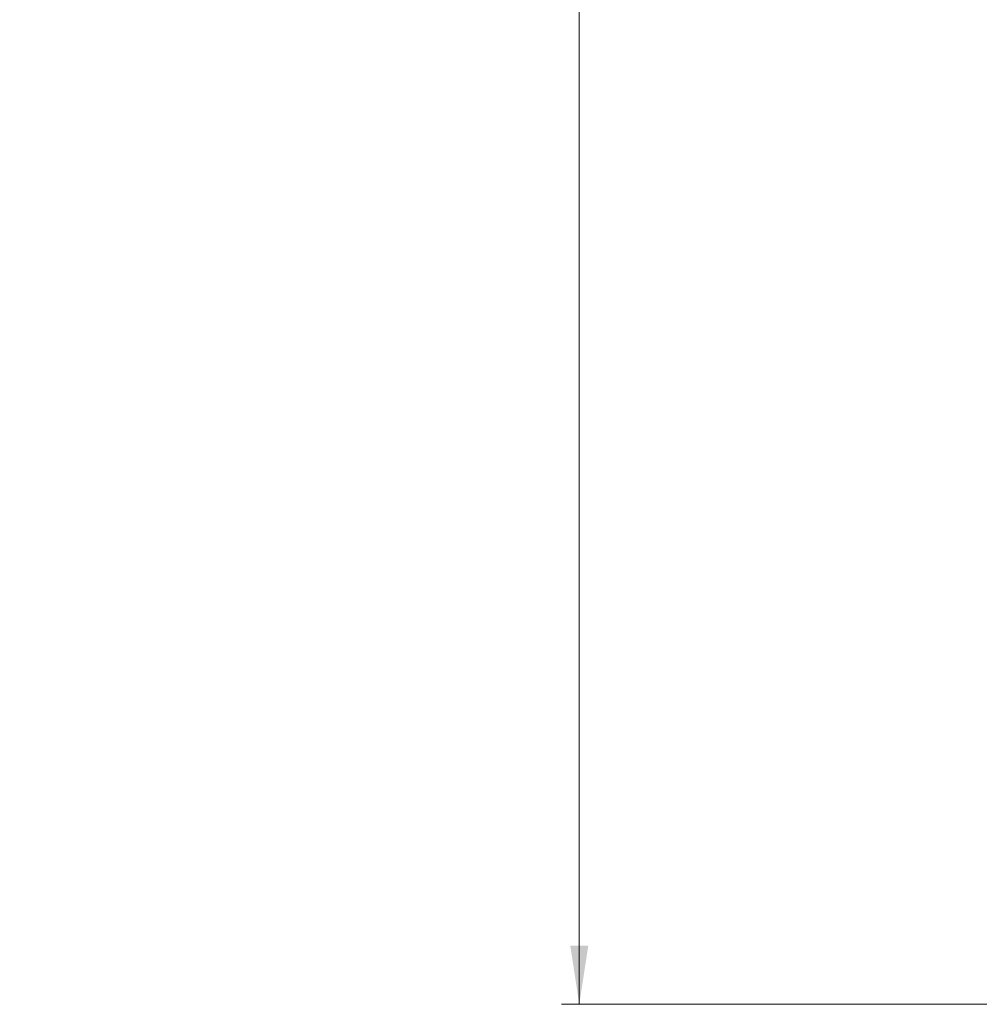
# Model space of a CAD drawing. Header units: millimetres. Extents: x 15 to 415, y 5 to 292.
# Tile 15 of 34: x 119 to 173, y 80 to 136. Entities that reach past the tile are written whole.
import ezdxf

# ---------------------------------------------------------------- set-up
doc = ezdxf.new("R2010")
doc.units = ezdxf.units.MM
doc.styles.add('SLDTEXTSTYLE0', font='TXT', dxfattribs={"width": 0.75})
doc.dimstyles.new('SLDDIMSTYLE5', dxfattribs={"dimtxt": 2.645833, "dimasz": 3.302, "dimexe": 0, "dimexo": 0.0625, "dimgap": 0.661458, "dimtad": 0, "dimtih": 1, "dimtoh": 1, "dimdec": 1, "dimrnd": 1e-09, "dimzin": 12, "dimdsep": 46, "dimtxsty": 'SLDTEXTSTYLE0', "dimsah": 1, "dimcen": 0.09, "dimadec": 0, "dimazin": 3, "dimtfac": 1, "dimtdec": 1, "dimtofl": 0, "dimtmove": 0, "dimatfit": 3, "dimfxl": 1, "dimfrac": 2, "dimtolj": 1, "dimtzin": 12, "dimarcsym": 0})

# ---------------------------------------------------------------- blocks, each defined once
blk = doc.blocks.new('_D_14')
at = {"color": 7, "linetype": 'Continuous', "lineweight": 0}
for p, q in [((191.439, 189.067), (149.244, 189.067)), ((150.244, 189.067), (150.244, 145.787)), ((150.244, 80.417), (150.244, 137.379)), ((196.871, 80.417), (149.244, 80.417))]:
    blk.add_line(p, q, dxfattribs=at)
at = {"color": 7, "linetype": 'Continuous', "lineweight": 18}
for points in [[(150.244, 189.067), (149.736, 185.765), (150.752, 185.765)], [(150.244, 80.417), (150.752, 83.719), (149.736, 83.719)]]:
    blk.add_solid(points, dxfattribs=at)
at = {"color": 7, "linetype": 'Continuous', "lineweight": 18, "attachment_point": 1, "style": 'SLDTEXTSTYLE0'}
for s, insert, char_height in [('108.6', (120.936, 144.994), 2.6458), ('MAXIMUM - BEST BRIGHTNESS', (130.723, 144.994), 2.64583), ('104.9 MINIMUM - BEST HOMOGENEITY', (118.773, 140.79), 2.64583)]:
    blk.add_mtext(s, dxfattribs=dict(at, insert=insert, char_height=char_height))

msp = doc.modelspace()

# ---------------------------------------------------------------- dimensions: what is measured, and where the dimension line sits
at = {"color": 7, "linetype": 'Continuous', "lineweight": 18}
dim = msp.add_linear_dim(base=(150.24384, 80.41734), p1=(192.4389, 189.06734), p2=(197.87107, 80.41735), angle=270.00001, text='<> MAXIMUM - BEST BRIGHTNESS\\P104.9 MINIMUM - BEST HOMOGENEITY', dimstyle='SLDDIMSTYLE5', dxfattribs=at)
dim.commit()
dim.dimension.update_dxf_attribs({"geometry": '_D_14', "text_midpoint": (150.24383, 141.58302), "dimtype": 160})

doc.saveas('drawing.dxf')
